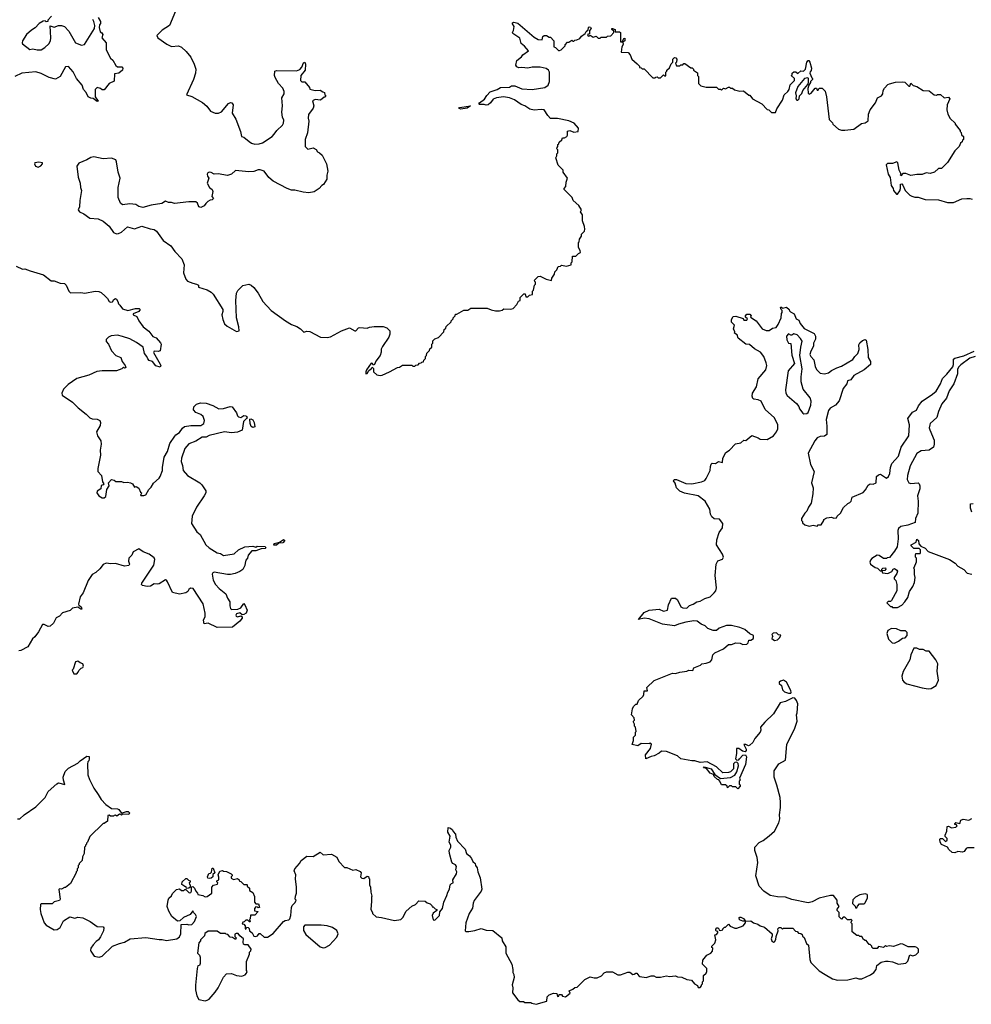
# Model space of a CAD drawing. Extents: x 2323203 to 2567568, y 883585 to 1022917.
# Tile 183 of 256: x 2503715 to 2513058, y 972803 to 982472. Entities that reach past the tile are written whole.
import ezdxf

# ---------------------------------------------------------------- set-up
doc = ezdxf.new("R2010")
doc.units = 0

msp = doc.modelspace()

# ---------------------------------------------------------------- linework, layer by layer
at = {"layer": '0CON10XD'}
for points in [[(2504027.5, 982505), (2503991.7, 982468.3), (2503990, 982455), (2503975, 982450), (2503965, 982460), (2503945, 982457.5), (2503907.5, 982435), (2503868.3, 982391.7), (2503831.2, 982368.8), (2503783.3, 982325), (2503743.8, 982265), (2503740, 982245), (2503744.1, 982234.1), (2503815, 982177.5), (2503845, 982185.5), (2503885, 982174.7), (2503924.6, 982175.5), (2503962.2, 982197.8), (2504002.5, 982235), (2504016.7, 982265), (2504021.5, 982295), (2504015, 982410), (2504055, 982396.7), (2504095.8, 982414.2), (2504125, 982414.3), (2504154.5, 982404.5), (2504197.6, 982357.6), (2504263.3, 982245), (2504322.3, 982222.3), (2504350.8, 982229.2), (2504448.8, 982385), (2504451.2, 982415), (2504444.1, 982454.1), (2504433.8, 982475)], [(2505246.2, 982555), (2505185.8, 982415), (2505115, 982369.4), (2505061.2, 982315), (2505071.2, 982295), (2505161.1, 982231.1), (2505205, 982207.8), (2505275, 982216.5), (2505305, 982200.5), (2505350.1, 982160.1), (2505394.2, 982104.2), (2505428.5, 982035), (2505443.5, 981985), (2505441.8, 981945), (2505420.9, 981885), (2505353.3, 981735), (2505405, 981717.8), (2505510, 981660), (2505553.3, 981623.3), (2505587.1, 981575), (2505635, 981553.2), (2505665.3, 981554.7), (2505695, 981567.3), (2505765, 981648.8), (2505785, 981658.8), (2505796.7, 981655), (2505811.2, 981635), (2505801.5, 981555), (2505836.2, 981495), (2505881.5, 981375), (2505892, 981325), (2505915, 981317.5), (2505966.8, 981276.8), (2505989.8, 981259.8), (2506025, 981250), (2506067.2, 981252.8), (2506098, 981262), (2506195, 981326), (2506215, 981346), (2506239.2, 981385), (2506293.8, 981435), (2506306.2, 981455), (2506308.8, 981485), (2506296.2, 981515), (2506287.5, 981565), (2506296.2, 981625), (2506290, 981705), (2506312.5, 981745), (2506312.5, 981765), (2506298.3, 981798.3), (2506257.5, 981845), (2506222.5, 981905), (2506217.5, 981925), (2506220, 981965), (2506235, 981972.5), (2506431.7, 981968.3), (2506465, 981983.3), (2506486.7, 982005), (2506502.2, 982047.8), (2506515, 982053.3), (2506522.5, 982035), (2506518, 981975), (2506473.8, 981925), (2506473, 981873), (2506485, 981860), (2506515, 981860), (2506560, 981805), (2506565, 981790), (2506615, 981777.5), (2506665, 981780), (2506691.7, 981761.7), (2506708.3, 981758.3), (2506710, 981735), (2506720, 981725), (2506715, 981710), (2506705, 981710), (2506667, 981683), (2506615, 981687.5), (2506590, 981675), (2506602.5, 981625), (2506595.5, 981604.5), (2506550.9, 981539.1), (2506548.6, 981505), (2506554.5, 981475), (2506540.3, 981360.3), (2506518.6, 981295), (2506517.5, 981225), (2506545, 981200), (2506595, 981212.5), (2506626.4, 981196.4), (2506640, 981175), (2506660, 981165), (2506685, 981140), (2506727.5, 981055), (2506740, 980985), (2506730, 980945), (2506730, 980905), (2506696.4, 980853.6), (2506680, 980845), (2506655, 980812.5), (2506605, 980782.5), (2506555, 980772.5), (2506497, 980777), (2506415, 980797.5), (2506385, 980797.5), (2506340, 980815), (2506205, 980887.5), (2506160.7, 980920.7), (2506115, 980983.3), (2506075, 980997.1), (2506055, 980996.9), (2506015, 980981.5), (2505965, 980978.1), (2505835, 980990.8), (2505793.7, 980956.3), (2505755, 980941.1), (2505665, 980958.6), (2505623.9, 980953.9), (2505595, 980970), (2505575, 980973.3), (2505562, 980968), (2505556.7, 980955), (2505560, 980935), (2505572.5, 980915), (2505556.7, 980865), (2505580, 980825), (2505603.6, 980803.6), (2505610, 980785), (2505602.5, 980735), (2505617.5, 980715), (2505605, 980703.8)], [(2504485, 982492.5), (2504510, 982455), (2504510, 982435), (2504497.5, 982422.5), (2504493.8, 982395), (2504503.8, 982353.8), (2504523, 982343), (2504532.5, 982325), (2504520, 982295), (2504563.3, 982245), (2504562.5, 982175), (2504606.7, 982095), (2504628, 982075), (2504660.4, 982020.5), (2504675, 982007.5), (2504717.7, 982007.7), (2504727.5, 981995), (2504723, 981977), (2504687.5, 981945), (2504645, 981940), (2504643, 981867), (2504595, 981844), (2504545, 981783.3), (2504525, 981784), (2504507.5, 981795), (2504475, 981806.2), (2504457.5, 981785), (2504457.5, 981715), (2504485, 981670), (2504475, 981667.5), (2504437, 981697), (2504415, 981700), (2504387.5, 981715), (2504366.1, 981756.1), (2504340, 981785), (2504327.5, 981827.5), (2504273.3, 981895), (2504239.1, 981959.1), (2504195, 982012.5), (2504165, 982010), (2504113.3, 981915), (2504065, 981888.8), (2504005, 981902.5), (2503924.3, 981944.3), (2503875, 981960), (2503735, 981946.7), (2503665.8, 981914.2)], [(2507275, 978982.5), (2507347, 979013), (2507423, 979057), (2507445, 979060), (2507475, 979080), (2507565, 979080), (2507575, 979070), (2507595, 979070), (2507605, 979080), (2507628.3, 979081.7), (2507641.7, 979098.3), (2507658.3, 979101.7), (2507661.7, 979108.3), (2507678.3, 979111.7), (2507681.7, 979128.3), (2507700, 979145), (2507700, 979165), (2507710, 979175), (2507711.7, 979198.3), (2507738.3, 979221.7), (2507741.7, 979238.3), (2507760, 979255), (2507760, 979285), (2507770, 979295), (2507771.7, 979318.3), (2507791.7, 979338.3), (2507828.3, 979351.7), (2507880, 979405), (2507881.7, 979428.3), (2507898.3, 979441.7), (2507901.7, 979458.3), (2507950, 979505), (2507950, 979515), (2507970, 979535), (2507970, 979545), (2507990, 979565), (2507995, 979580), (2508008.3, 979581.7), (2508075, 979620), (2508115, 979620), (2508145, 979637.5), (2508305, 979640), (2508345, 979622.5), (2508385, 979613.3), (2508425, 979612.5), (2508451.7, 979618.3), (2508468.3, 979631.7), (2508535, 979630), (2508560, 979635), (2508597.5, 979675), (2508613.6, 979706.4), (2508627.5, 979715), (2508630, 979745), (2508665, 979780), (2508678.3, 979778.3), (2508685, 979750), (2508705, 979750), (2508721.7, 979768.3), (2508748.3, 979771.7), (2508750, 979805), (2508760, 979815), (2508770, 979865), (2508780, 979875), (2508780, 979895), (2508771.7, 979901.7), (2508770, 979915), (2508805, 979950), (2508825, 979952.5), (2508885, 979922.5), (2508935, 979910), (2508940, 979935), (2508967, 979973), (2508970, 979995), (2508990, 980015), (2509001.7, 980048.3), (2509025, 980050), (2509035, 980060), (2509085, 980050), (2509130, 980065), (2509130, 980085), (2509140, 980095), (2509141.7, 980148.3), (2509175, 980150), (2509200, 980175), (2509220, 980185), (2509217.5, 980205), (2509200, 980235), (2509200, 980285), (2509208.3, 980291.7), (2509210, 980315), (2509230, 980345), (2509230, 980365), (2509260, 980395), (2509262.5, 980415), (2509261.7, 980441.7), (2509240, 980495), (2509240, 980555), (2509222.5, 980585), (2509230, 980605), (2509206.4, 980646.4), (2509150, 980695), (2509140, 980725), (2509060, 980805), (2509060, 980815), (2509077.5, 980835), (2509080, 980875), (2509092.5, 980915), (2509050, 980975), (2509050, 980995), (2509003, 981043), (2508980, 981115), (2508990, 981135), (2508990, 981155), (2509000, 981165), (2509000, 981195), (2508990, 981205), (2508991.7, 981218.3), (2509000, 981225), (2509000, 981245), (2509008.3, 981251.7), (2509011.7, 981268.3), (2509038.3, 981291.7), (2509045, 981310), (2509065, 981312.5), (2509087.5, 981325), (2509093, 981337), (2509093.6, 981376.4), (2509115, 981382.5), (2509155, 981367.5), (2509197, 981373), (2509202.5, 981405), (2509157.5, 981455), (2509105, 981477.5), (2508995, 981500), (2508925, 981502.5), (2508899.3, 981529.3), (2508865, 981586.7), (2508835, 981590), (2508765, 981583.8), (2508724.2, 981594.2), (2508675.9, 981625.9), (2508639.1, 981639.1), (2508573.8, 981685), (2508525, 981703.5), (2508465, 981715.8), (2508395, 981704.4), (2508365, 981690.8), (2508338, 981655), (2508315, 981635.8), (2508295, 981630.8), (2508275, 981638), (2508230.4, 981640.5), (2508222.5, 981645), (2508228.8, 981655), (2508278.9, 981691.1), (2508302.1, 981727.9), (2508335.7, 981764.3), (2508402.5, 981785), (2508435, 981806.2), (2508525, 981810), (2508545, 981822.5), (2508575, 981823.8), (2508645, 981793.8), (2508745, 981786.2), (2508870, 981805), (2508905, 981827.5), (2508916.7, 981865), (2508917.5, 981955), (2508907.5, 981975), (2508885, 981991.2), (2508825, 982006.2), (2508745, 982006.2), (2508705, 981996.7), (2508645, 982003.3), (2508615, 982000), (2508595, 982010), (2508586.2, 982025), (2508595, 982070), (2508643, 982107), (2508653.6, 982126.4), (2508710, 982165), (2508670.8, 982210.8), (2508637.5, 982237.5), (2508625, 982290), (2508556.7, 982335), (2508553.8, 982345), (2508564.1, 982365.9), (2508571.2, 982405), (2508555, 982430), (2508555, 982440), (2508565, 982446.7), (2508605, 982436.7), (2508765, 982300), (2508806.4, 982276.4), (2508845, 982272.5), (2508852.5, 982305), (2508865, 982317.5), (2508887, 982317), (2508915, 982300), (2508925, 982300), (2508960, 982265), (2508960, 982205), (2508975, 982200), (2509005, 982170), (2509015, 982170), (2509030, 982175), (2509058.3, 982201.7), (2509070, 982215), (2509070, 982225), (2509095, 982250), (2509105, 982250), (2509135, 982270), (2509145, 982260), (2509155, 982260), (2509165, 982270), (2509185, 982272.5), (2509215, 982287.5), (2509230.7, 982309.3), (2509267.5, 982335), (2509276.7, 982355), (2509296.7, 982373.3), (2509298.8, 982395), (2509305, 982401.2), (2509319.2, 982399.2), (2509326.2, 982383.8), (2509310, 982365), (2509308.3, 982331.7), (2509290, 982325), (2509295, 982310), (2509308.3, 982311.7), (2509315, 982320), (2509345, 982300), (2509375, 982310), (2509395, 982290), (2509415, 982290), (2509425, 982300), (2509475, 982300), (2509485, 982310), (2509518.3, 982311.7), (2509550, 982345), (2509548.3, 982358.3), (2509530, 982375), (2509530, 982385), (2509536.1, 982386.1), (2509560, 982375), (2509561.7, 982351.7), (2509605, 982352.5), (2509612.5, 982345), (2509613.3, 982253.3), (2509630, 982255), (2509645, 982287.5), (2509655, 982290), (2509657.5, 982285), (2509657.5, 982265), (2509638.3, 982251.7), (2509640.7, 982229.3), (2509626.7, 982205), (2509621.7, 982151.7), (2509688.3, 982148.3), (2509710, 982125), (2509723.6, 982083.6), (2509778.3, 982038.3), (2509800, 982015), (2509801.7, 982001.7), (2509818.3, 981998.3), (2509825, 981990), (2509845, 981990), (2509931.7, 981901.7), (2509955, 981900), (2509961.7, 981908.3), (2509975, 981910), (2509985, 981900), (2510005, 981900), (2510035, 981930), (2510045, 981920), (2510058.3, 981921.7), (2510060, 981955), (2510070, 981965), (2510070, 981975), (2510095, 982000), (2510110.8, 982039.2), (2510127.5, 982055), (2510128.8, 982085), (2510145, 982100), (2510158, 982098), (2510166.2, 982085), (2510163.9, 982056.1), (2510152.5, 982045), (2510165, 982020), (2510195, 982020), (2510205, 982030), (2510225, 982030), (2510235, 982040), (2510245, 982040), (2510305, 982000), (2510318.3, 981998.3), (2510330, 981985), (2510330, 981975), (2510368.3, 981948.3), (2510370, 981925), (2510380, 981915), (2510380, 981845), (2510401.7, 981821.7), (2510455, 981810), (2510555, 981810), (2510575, 981790), (2510595, 981790), (2510605, 981780), (2510625, 981800), (2510645, 981792.5), (2510675, 981810), (2510685, 981810), (2510695, 981800), (2510715, 981800), (2510733, 981783), (2510785, 981770), (2510821.7, 981771.7), (2510875, 981730), (2510885, 981730), (2510910, 981695), (2511000, 981645), (2511055, 981590), (2511070, 981585), (2511095, 981560), (2511135, 981560), (2511150, 981595), (2511205, 981680), (2511221.2, 981735), (2511256.7, 981765), (2511268.8, 981785), (2511279.3, 981830.7), (2511322.5, 981875), (2511322.5, 981895), (2511290, 981925), (2511298.3, 981931.7), (2511300, 981945), (2511315, 981960), (2511335, 981960), (2511355, 981942.5), (2511385, 981970), (2511410, 981965), (2511430, 981985), (2511442, 982055), (2511455, 982072.5), (2511461.7, 982071.7), (2511473.3, 982055), (2511490, 981995), (2511487, 981973), (2511475, 981960), (2511472.5, 981945), (2511491.7, 981901.7), (2511500, 981895), (2511500, 981885), (2511480, 981865), (2511480, 981855), (2511462.5, 981827.5), (2511452.5, 981795), (2511455, 981750), (2511465, 981740), (2511485, 981750), (2511525, 981800), (2511538.3, 981798.3), (2511545, 981780), (2511555, 981780), (2511565, 981800), (2511595, 981800), (2511625, 981770), (2511637.5, 981715), (2511663, 981493), (2511695, 981460), (2511700, 981445), (2511755, 981397.5), (2511785, 981387.5), (2511815, 981387.5), (2511905, 981397.5), (2511979.3, 981450.7), (2512015, 981457.5), (2512045, 981480), (2512047.5, 981545), (2512066.7, 981585), (2512116.1, 981653.9), (2512137.5, 981705), (2512177.5, 981725), (2512190, 981745), (2512193, 981777), (2512205, 981800), (2512240, 981835), (2512255, 981842.5), (2512315, 981856.7), (2512385, 981862.5), (2512405, 981856.7), (2512445, 981820), (2512455, 981820), (2512465, 981847.5), (2512487.5, 981825), (2512525, 981816.2), (2512585, 981777.5), (2512643.3, 981773.3), (2512695, 981732.5), (2512715, 981730), (2512725, 981737.5), (2512755, 981737.5), (2512793, 981703), (2512835, 981710), (2512847.5, 981695), (2512820, 981635), (2512817.5, 981585), (2512827.5, 981545), (2512850.7, 981500.7), (2512900, 981455), (2512900, 981445), (2512950, 981385), (2512950, 981375), (2512960, 981365), (2512961.7, 981341.7), (2512980, 981325), (2512980, 981295), (2512971.7, 981288.3), (2512968.3, 981271.7), (2512951.7, 981258.3), (2512940, 981225), (2512897.5, 981185), (2512825, 981070), (2512765, 981010), (2512735, 981010), (2512697, 980973), (2512655, 980962.5), (2512615, 980967.5), (2512575, 980952.5), (2512525, 980952.5), (2512465, 980942.5), (2512415, 980960), (2512385, 980960), (2512365, 980940), (2512363, 980947), (2512370, 980950), (2512365, 980960)], [(2511345, 981680), (2511355, 981682.5), (2511366.7, 981695), (2511372.5, 981725), (2511394.2, 981745.8), (2511404.2, 981775), (2511452.5, 981835), (2511460, 981855), (2511460, 981895), (2511451.7, 981901.7), (2511420, 981895), (2511355.8, 981815), (2511333.3, 981755), (2511340, 981725), (2511336.7, 981695), (2511345, 981680)], [(2508045, 981594.4), (2508030, 981600), (2508027.5, 981605), (2508035, 981608.8), (2508140, 981625), (2508107, 981603), (2508045, 981594.4)], [(2503895, 981024), (2503923.9, 981036.1), (2503937.5, 981055), (2503937.5, 981065), (2503903.9, 981073.9), (2503865, 981066.7), (2503862, 981055), (2503868.8, 981035), (2503895, 981024)], [(2505605, 980703.8), (2505585, 980699.2), (2505563.8, 980685), (2505542.3, 980667.7), (2505527.5, 980645), (2505495, 980626.7), (2505475, 980632.5), (2505460.7, 980670.7), (2505445, 980683.3), (2505376.4, 980683.6), (2505235, 980667.5), (2505205, 980676.7), (2505175, 980677.5), (2505145, 980690), (2505111.7, 980668.3), (2505005, 980650), (2504925, 980626.2), (2504886.1, 980636.1), (2504855, 980656.2), (2504795, 980663.3), (2504725, 980652.5), (2504705, 980670), (2504682.5, 980725), (2504683, 980823), (2504700, 980915), (2504683.3, 980975), (2504666.7, 981075), (2504657.5, 981095), (2504615, 981113.3), (2504535, 981106.2), (2504444.3, 981125.7), (2504415, 981120), (2504375, 981094), (2504296.4, 981063.6), (2504277.5, 981035), (2504288.8, 980925), (2504308.8, 980865), (2504312.5, 980825), (2504322.5, 980795), (2504306.2, 980695), (2504303.3, 980635), (2504290, 980605), (2504302.5, 980585), (2504345.7, 980565.7), (2504405, 980522), (2504485, 980517.5), (2504534.2, 980494.2), (2504593.8, 980445), (2504635, 980383.3), (2504665, 980368.8), (2504685, 980371.2), (2504714.1, 980385.9), (2504775, 980436.2), (2504841.7, 980418.3), (2504915, 980443.8), (2504995, 980416.7), (2505035, 980410), (2505057.5, 980395), (2505122.5, 980305), (2505199.6, 980249.5), (2505237.5, 980195), (2505306.7, 980125), (2505330, 980065), (2505323.3, 979985), (2505346.7, 979925), (2505363.3, 979905), (2505415, 979882.9), (2505452.5, 979875), (2505470, 979865), (2505470, 979845), (2505555, 979820), (2505595, 979797.5), (2505615, 979777.5), (2505708, 979625), (2505710, 979605), (2505701.2, 979575), (2505710.7, 979529.3), (2505726.4, 979486.4), (2505751.7, 979461.7), (2505845, 979410), (2505870, 979415), (2505866.7, 979455), (2505843.3, 979545), (2505836.7, 979715), (2505843.3, 979785), (2505857, 979813), (2505905, 979860), (2505965, 979874), (2505987.5, 979865), (2506013, 979843), (2506056.7, 979785), (2506103.3, 979705), (2506185, 979616.7), (2506324.2, 979514.2), (2506385, 979480), (2506435, 979460), (2506472.5, 979435), (2506505, 979402.5), (2506535, 979412.5), (2506565, 979410), (2506670, 979355), (2506735, 979352.5), (2506765, 979357.5), (2506875, 979417.5), (2506953.6, 979446.4), (2507005, 979416.7), (2507015, 979417.5), (2507040, 979445), (2507055, 979450), (2507125, 979442.5), (2507148.3, 979451.7), (2507195, 979457.5), (2507285, 979460), (2507320, 979445), (2507350, 979415), (2507350, 979385), (2507340, 979355), (2507276.7, 979263.3), (2507263.6, 979236.4), (2507263, 979207), (2507253.3, 979175), (2507211.7, 979118.3), (2507200, 979085), (2507185, 979080), (2507180, 979095), (2507165, 979100), (2507120, 979035), (2507113.8, 979015), (2507113.8, 978993.8), (2507125, 978997.5), (2507143.6, 979026.4), (2507170, 979045), (2507175, 979060), (2507190, 979045), (2507190, 979015), (2507220, 978985), (2507255, 978977.5), (2507275, 978982.5)], [(2512365, 980960), (2512348.8, 980995), (2512337, 981067), (2512327, 981077), (2512285, 981060), (2512235, 981060), (2512222.5, 981045), (2512242.5, 980955), (2512261.7, 980921.7), (2512273, 980843), (2512290, 980815), (2512293, 980793), (2512325, 980760), (2512335, 980760), (2512355, 980790), (2512362.5, 980815), (2512363, 980857), (2512375, 980860), (2512387, 980847), (2512410, 980795), (2512455, 980750), (2512475, 980740), (2512505, 980730), (2512535, 980730), (2512605, 980707.5), (2512735, 980702.5), (2512825, 980677.5), (2512883, 980677), (2512965, 980712.5), (2513015, 980717.5), (2513045, 980717.5), (2513068.3, 980708.3)], [(2503681.7, 980051.7), (2503743.6, 980023.6), (2503766.2, 980026.2), (2503817, 980007), (2503950, 979965), (2504025, 979906.7), (2504055, 979907.5), (2504113, 979883), (2504155, 979880), (2504170, 979865), (2504197.5, 979805), (2504215, 979790), (2504315, 979792.5), (2504355, 979787.5), (2504455, 979806.7), (2504493, 979803), (2504515, 979792.5), (2504555, 979757.5), (2504577.5, 979735), (2504592.5, 979705), (2504605, 979696.7), (2504625, 979702.5), (2504640, 979725), (2504655, 979732.5), (2504665, 979727.5), (2504680, 979705), (2504685, 979680), (2504699.3, 979669.3), (2504725, 979632.5), (2504776.7, 979616.7), (2504852.7, 979637.3), (2504889.2, 979635), (2504896.7, 979625), (2504885, 979607.1), (2504830, 979585), (2504827.5, 979575), (2504865.9, 979555.9), (2504883.3, 979515), (2504927.5, 979455), (2504983, 979413), (2505020.7, 979360.7), (2505055, 979347.5), (2505098.3, 979298.3), (2505102.5, 979285), (2505095, 979220), (2505075, 979214), (2505035, 979216.7), (2505030, 979205), (2505095, 979090), (2505099.2, 979075), (2505095, 979060), (2505051.7, 979071.7), (2505017.5, 979115), (2504986.4, 979126.4), (2504971.7, 979141.7), (2504963.3, 979165), (2504940, 979195), (2504927.5, 979255), (2504862.3, 979302.3), (2504797.3, 979337.3), (2504725, 979361.2), (2504675, 979373.3), (2504613.6, 979366.4), (2504587, 979353), (2504565, 979330), (2504563, 979313), (2504587, 979287), (2504615, 979220), (2504660, 979175), (2504707.5, 979155), (2504722.5, 979115), (2504750, 979075), (2504758.3, 979051.7), (2504745, 979050), (2504735, 979060), (2504716.7, 979043.3), (2504665, 979022.5), (2504525, 979023.3), (2504473.6, 979016.4), (2504395, 978980), (2504275, 978950), (2504189.6, 978890.5), (2504146.4, 978843.6), (2504127.5, 978805), (2504133.6, 978783.6), (2504233.8, 978715), (2504289.2, 978659.2), (2504368.3, 978598.3), (2504402.4, 978562.4), (2504425, 978553.1), (2504475, 978550), (2504503.3, 978535), (2504508.8, 978515), (2504504.1, 978485.9), (2504469.2, 978425), (2504480, 978385), (2504510.8, 978335), (2504513.3, 978305), (2504504.5, 978245), (2504509.2, 978195), (2504482.5, 978065), (2504483.3, 978035), (2504517.5, 977995), (2504527.5, 977935), (2504542.5, 977915), (2504536.1, 977903.9), (2504513.6, 977896.4), (2504512.5, 977865), (2504477, 977843), (2504473.3, 977825), (2504492.5, 977795), (2504525, 977776.7), (2504545, 977776.7), (2504560.7, 977789.3), (2504570.7, 977859.3), (2504592.5, 977895), (2504587.5, 977925), (2504615, 977957.5), (2504641.7, 977951.7), (2504658.3, 977938.3), (2504715, 977937.5), (2504738.3, 977928.3), (2504775, 977931.2), (2504803.6, 977923.6), (2504823, 977913), (2504841.7, 977881.7), (2504857, 977887), (2504885, 977870), (2504901.7, 977831.7), (2504910, 977825), (2504908.3, 977811.7), (2504900, 977805), (2504905, 977800), (2504935, 977800), (2504955, 977807.5), (2504982.5, 977857.5), (2505007.1, 977882.9), (2505029.6, 977920.5), (2505085, 977970), (2505095, 977986.7), (2505117.1, 978045), (2505116.9, 978075), (2505134.5, 978175.5), (2505165, 978230), (2505190.2, 978309.8), (2505238.3, 978381.7), (2505248.8, 978395), (2505285, 978417.5), (2505315, 978460), (2505334.2, 978475.8), (2505395, 978486.9), (2505495, 978487.5), (2505523.8, 978505), (2505528.6, 978535), (2505515, 978576.2), (2505495, 978594.2), (2505443.4, 978613.4), (2505420, 978640), (2505425, 978670), (2505450, 978695), (2505490.5, 978709.5), (2505545, 978705.6), (2505611.7, 978681.7), (2505671.7, 978651.7), (2505715, 978654.4), (2505781.9, 978671.9), (2505799.5, 978669.5), (2505845, 978610), (2505852.3, 978582.3), (2505861.7, 978571.7), (2505885, 978566.7), (2505915, 978586.7), (2505935, 978583.3), (2505943.3, 978575), (2505947.5, 978565), (2505943.3, 978555), (2505912.5, 978525), (2505899.3, 978440.7), (2505855, 978420.8), (2505795, 978414.3), (2505725, 978425.6), (2505575, 978388.2), (2505545, 978372.2), (2505505, 978371.5), (2505445.7, 978334.3), (2505374.2, 978305.8), (2505335, 978260), (2505302.5, 978165), (2505300, 978135), (2505313.3, 978095), (2505320, 978045), (2505362.5, 977995), (2505482.5, 977925), (2505502.5, 977905), (2505542.5, 977845), (2505542.5, 977825), (2505527.5, 977795), (2505452.5, 977685), (2505407.5, 977595), (2505402.5, 977525), (2505453.6, 977443.6), (2505487.5, 977415), (2505544.1, 977314.1), (2505575.9, 977285.9), (2505655, 977236.7), (2505685, 977228.8), (2505715, 977211.8), (2505822, 977228), (2505864.4, 977265.6), (2505925, 977296.7), (2506005, 977302.5), (2506035, 977293.3), (2506047, 977303), (2506125, 977300), (2506132.5, 977285), (2506125, 977280), (2506085, 977276.7), (2506035, 977256), (2505993.3, 977256.7), (2505957.5, 977215), (2505952.5, 977185), (2505936.7, 977163.3), (2505927.5, 977135)], [(2509995, 975270), (2509945, 975242.5), (2509915, 975237.5), (2509863, 975213), (2509858.3, 975251.7), (2509910, 975315), (2509918.3, 975358.3), (2509905, 975370), (2509897.5, 975362.5), (2509817, 975363), (2509785, 975340), (2509730, 975355), (2509742.5, 975395), (2509740, 975425), (2509760, 975445), (2509760, 975475), (2509767.5, 975482.5), (2509760, 975525), (2509750, 975535), (2509750, 975555), (2509740, 975575), (2509740, 975585), (2509750, 975595), (2509747.5, 975615), (2509722.5, 975645), (2509732.5, 975705), (2509743, 975727), (2509765, 975750), (2509778.3, 975751.7), (2509790, 975785), (2509835, 975830), (2509843, 975847), (2509845, 975880), (2509878.3, 975881.7), (2509872.5, 975915), (2509945, 975983.3), (2510123.9, 976056.1), (2510155, 976051.2), (2510195, 976063.8), (2510265, 976073.8), (2510285, 976083.3), (2510325, 976082.5), (2510333.3, 976106.7), (2510400, 976135), (2510413, 976147), (2510455, 976152.5), (2510493, 976167), (2510510, 976185), (2510520, 976235), (2510540, 976255), (2510625, 976292.5), (2510675, 976336.7), (2510705, 976337.5), (2510745, 976352.5), (2510789.3, 976349.3), (2510815, 976337.5), (2510855, 976340), (2510867, 976353), (2510875, 976380), (2510895, 976380), (2510920, 976395), (2510920, 976425), (2510885, 976440), (2510835, 976482.5), (2510785, 976502.5), (2510705, 976522.5), (2510655, 976523.8), (2510582.1, 976497.9), (2510557, 976473), (2510525, 976473.3), (2510472.5, 976495), (2510445, 976520), (2510405, 976537.5), (2510365, 976565.8), (2510335, 976567.5), (2510255, 976554.3), (2510182.3, 976537.7), (2510145, 976520), (2510025, 976537.5), (2509895, 976590), (2509845, 976593.8), (2509791.7, 976581.7), (2509845, 976650), (2509895, 976673.3), (2509995, 976683.3), (2510037, 976663), (2510075, 976672.5), (2510086.2, 976725), (2510115, 976790), (2510155, 976792.5), (2510172.5, 976775), (2510205, 976707.5), (2510225, 976697.5), (2510265, 976693.8), (2510291.7, 976718.3), (2510327.7, 976732.3), (2510364.1, 976755.9), (2510395, 976763.3), (2510441.2, 976788.8), (2510495, 976805.6), (2510534.2, 976845), (2510550, 976865), (2510558, 976892), (2510541.8, 977015), (2510554.2, 977125), (2510570.4, 977159.5), (2510615, 977174), (2510624, 977195), (2510615.7, 977225), (2510558, 977315), (2510560, 977365), (2510584.2, 977435), (2510615, 977483.3), (2510618.6, 977525), (2510586.6, 977566.6), (2510535, 977570.8), (2510509.7, 977589.7), (2510498, 977615), (2510492.5, 977665), (2510446, 977745), (2510375, 977795.8), (2510243.4, 977823.4), (2510195, 977841.4), (2510164.2, 977875), (2510149.6, 977919.5), (2510133.3, 977945), (2510140, 977955), (2510165, 977957.5), (2510255, 977918.6), (2510315, 977915.5), (2510407.9, 977932.1), (2510441.7, 977948.3), (2510456.2, 977965), (2510493.9, 978046.1), (2510496.2, 978085), (2510505, 978107.5), (2510515, 978117.5), (2510545, 978112.5), (2510577, 978133), (2510615, 978122.5), (2510620, 978165), (2510649.3, 978220.7), (2510682.5, 978245), (2510743.9, 978306.1), (2510793.8, 978316.2), (2510825, 978342.5), (2510845, 978340), (2510905, 978390), (2510965, 978366.7), (2510985, 978351.2), (2511055, 978350.8), (2511114.5, 978385.6), (2511146.9, 978425), (2511159.4, 978455), (2511158.1, 978495), (2511125, 978560.8), (2511035, 978644.3), (2510994.4, 978724.4), (2510965, 978738.6), (2510924.3, 978744.3), (2510913.4, 978753.4), (2510905.7, 978775), (2510910, 978805), (2510948.1, 978865), (2510965, 978946.2), (2511040.8, 979035), (2511050, 979075), (2511045, 979102.5), (2511022.5, 979165), (2510987.9, 979207.9), (2510929.1, 979239.1), (2510880.7, 979280.7), (2510845, 979286.2), (2510770, 979345), (2510758.3, 979378.3), (2510733.6, 979393.6), (2510737.5, 979405), (2510723.3, 979435), (2510731.7, 979471.7), (2510705, 979500), (2510703, 979527), (2510721.7, 979558.3), (2510745, 979560), (2510818.3, 979538.3), (2510825, 979520), (2510855, 979520), (2510860, 979535), (2510841.7, 979551.7), (2510840, 979565), (2510855, 979580), (2510885, 979580), (2510897.5, 979565), (2510891.7, 979551.7), (2510947.5, 979515), (2511006.2, 979436.2), (2511045, 979420), (2511075, 979421.2), (2511105, 979441.2), (2511140.7, 979449.3), (2511162, 979478), (2511191.2, 979545), (2511193.8, 979586.2), (2511200, 979595), (2511200, 979615), (2511190, 979625), (2511185, 979650), (2511195, 979650), (2511205, 979640), (2511245, 979650), (2511270, 979625), (2511271.7, 979611.7), (2511281.7, 979601.7), (2511320, 979585), (2511340, 979535), (2511365, 979520), (2511378.8, 979488.8), (2511418.3, 979438.3), (2511515, 979390), (2511526.9, 979365), (2511527.1, 979335), (2511508, 979295), (2511507.5, 979265), (2511482.2, 979217.8), (2511474.2, 979184.2), (2511481.2, 979165), (2511513, 979133), (2511524, 979065), (2511538.3, 979038.3), (2511575, 979001.2), (2511617, 978993), (2511657.5, 979005), (2511685, 979026.2), (2511737.3, 979052.7), (2511785, 979068), (2511895, 979133.8), (2511914.4, 979165.6), (2511943.8, 979195), (2511956.1, 979233.9), (2511955, 979280), (2511965, 979297.5), (2511988.3, 979321.7), (2512015, 979330), (2512026.2, 979326.2), (2512043.9, 979233.9), (2512044, 979154), (2512068, 979115), (2512068, 979085), (2512005, 979034.2), (2511903.6, 978976.4), (2511874.5, 978935.6), (2511844, 978925), (2511835.5, 978894.5), (2511801.4, 978848.6), (2511759.7, 978730.3), (2511725, 978686.2), (2511673.2, 978656.8), (2511655, 978633.3), (2511633.6, 978545), (2511638.8, 978481.2), (2511641.2, 978398.8), (2511616.9, 978383.1), (2511575, 978378.6), (2511544.2, 978365), (2511520.8, 978335), (2511456.7, 978215), (2511478.1, 978105), (2511516.7, 978035), (2511490, 977925), (2511504.6, 977875), (2511503.1, 977815), (2511487.2, 977722.8), (2511460.8, 977685), (2511444.4, 977645.6), (2511423.3, 977625), (2511390, 977575), (2511390, 977555), (2511400, 977545), (2511401.7, 977531.7), (2511422.5, 977512.5), (2511465, 977497.5), (2511505, 977507.5), (2511545, 977500), (2511555, 977510), (2511585, 977510), (2511610, 977555), (2511610, 977565), (2511638.3, 977581.7), (2511685, 977587.5), (2511708.3, 977578.3), (2511735, 977580), (2511740, 977595), (2511773, 977627), (2511805, 977682.5), (2511845, 977722.5), (2511865, 977730), (2511877.3, 977742.7), (2511887.5, 977782.5), (2511995, 977830), (2512020, 977855), (2512045, 977902.5), (2512065, 977913.3), (2512095, 977910), (2512122.5, 977925), (2512128.8, 977985), (2512146.1, 978003.9), (2512167.7, 978007.7), (2512225, 977970), (2512245, 977986.2), (2512257.1, 978015), (2512265.7, 978074.3), (2512278.8, 978115), (2512342.9, 978185), (2512370, 978275), (2512444.4, 978385), (2512452.7, 978492.7), (2512436.2, 978555), (2512482.3, 978617.7), (2512521.7, 978638.3), (2512540.3, 978679.7), (2512575, 978726.2), (2512676.1, 978793.9), (2512711.9, 978825), (2512754.4, 978895), (2512775, 978950), (2512819.3, 978990.7), (2512876.1, 979063.9), (2512883.6, 979086.4), (2512885, 979137.5), (2512895, 979146.7), (2512985, 979171.2), (2513085, 979218)], [(2511415, 978602), (2511445, 978604), (2511457.5, 978615), (2511482, 978685), (2511487.1, 978725), (2511477.1, 978757.1), (2511408.8, 978845), (2511388, 978915), (2511387.1, 978965), (2511397.3, 979042.7), (2511374.2, 979175), (2511383.5, 979255), (2511398, 979315), (2511382.5, 979342.5), (2511348.3, 979378.3), (2511316.4, 979386.4), (2511295, 979372.5), (2511285, 979372.5), (2511265, 979386.7), (2511242.5, 979365), (2511247.7, 979327.7), (2511257.3, 979307.3), (2511265, 979296.7), (2511285, 979292.5), (2511296.9, 979176.9), (2511322, 979095), (2511260.5, 979025), (2511233.6, 978836.4), (2511238.2, 978805), (2511250.7, 978780.7), (2511342.1, 978702.1), (2511364.2, 978674.2), (2511371.9, 978651.9), (2511405, 978608), (2511415, 978602)], [(2513097.5, 979165), (2513045, 979147.5), (2512955.9, 979084.1), (2512931.7, 979058.3), (2512923.9, 979036.1), (2512922, 978995), (2512885.7, 978895), (2512841.7, 978828.3), (2512813.1, 978755), (2512770.2, 978699.8), (2512735.7, 978625), (2512719.2, 978565), (2512655, 978506.2), (2512650, 978495), (2512645.8, 978465), (2512650, 978445), (2512692.1, 978342.1), (2512694.4, 978305), (2512685.7, 978275), (2512645.5, 978244.5), (2512565, 978237.5), (2512525, 978212.5), (2512457.9, 978092.1), (2512430.6, 977995), (2512427.8, 977955), (2512445, 977922.5), (2512465, 977917.1), (2512535, 977922.5), (2512545.7, 977915), (2512552.9, 977895), (2512554.2, 977864.2), (2512531.1, 977795), (2512537.8, 977745), (2512534, 977625), (2512510.8, 977575), (2512505.9, 977534.1), (2512435, 977508.6), (2512367.5, 977495), (2512343.8, 977475), (2512336.7, 977455), (2512341.2, 977375), (2512328.8, 977295), (2512305, 977252.5), (2512255, 977190), (2512233, 977187), (2512225, 977180), (2512195, 977180), (2512155, 977210), (2512135, 977213.3), (2512080.7, 977179.3), (2512067.5, 977165), (2512062.5, 977145), (2512070, 977125), (2512113.9, 977093.9), (2512136.1, 977086.1), (2512165, 977060), (2512180, 977060), (2512180, 977075), (2512190, 977085), (2512215, 977090), (2512217.5, 977075), (2512208.3, 977061.7), (2512180, 977060), (2512185, 977040), (2512240, 977035), (2512276.7, 977053.3), (2512292.3, 977077.7), (2512305, 977083.3), (2512327.3, 977067.3), (2512333.3, 977055), (2512326.7, 977035), (2512300, 976995), (2512301.7, 976981.7), (2512317.5, 976965), (2512327.5, 976925), (2512327, 976863), (2512275, 976770), (2512265, 976760), (2512241.7, 976758.3), (2512230, 976745), (2512265, 976710), (2512278.3, 976708.3), (2512285, 976700), (2512335, 976700), (2512377, 976723), (2512406.1, 976753.9), (2512433.6, 976796.4), (2512452.3, 976857.7), (2512483.6, 976906.4), (2512500, 976945), (2512507.5, 976995), (2512500, 977025), (2512500, 977075), (2512490, 977085), (2512498.3, 977091.7), (2512521.7, 977148.3), (2512520, 977185), (2512510, 977195), (2512510, 977215), (2512515, 977230), (2512555, 977230), (2512560, 977235), (2512560, 977265), (2512545, 977280), (2512495, 977280), (2512467.5, 977305), (2512467.5, 977315), (2512518.3, 977341.7), (2512525, 977370), (2512538.3, 977358.3), (2512542.5, 977325), (2512561.7, 977301.7), (2512605, 977282.5), (2512635, 977250), (2512845, 977172.5), (2512900, 977135), (2512927, 977107), (2512985, 977072.5), (2513018.3, 977038.3), (2513065, 977027.5)], [(2506005, 978466.7), (2505986.4, 978476.4), (2505976.7, 978505), (2505975, 978550), (2505985, 978552.5), (2506005, 978543.3), (2506018.6, 978515), (2506025, 978472.5), (2506005, 978466.7)], [(2513062.5, 977635), (2513050, 977675), (2513051.7, 977718.3), (2513075, 977720)], [(2505927.5, 977135), (2505927, 977113), (2505906.4, 977073.6), (2505877, 977053), (2505830, 977035), (2505785, 977023.3), (2505755, 977023.3), (2505625, 977046.7), (2505610.7, 977039.3), (2505603.6, 977026.4), (2505615, 976967.5), (2505637, 976927), (2505673.3, 976885), (2505737.5, 976835), (2505755, 976790), (2505777.5, 976755), (2505777.5, 976715), (2505785, 976690), (2505795, 976680), (2505857, 976683), (2505885, 976697.5), (2505915, 976737.5), (2505926.1, 976726.1), (2505950, 976675), (2505940, 976645), (2505915, 976630), (2505898.3, 976628.3), (2505875, 976646.7), (2505842.3, 976637.7), (2505836.2, 976625), (2505840, 976615), (2505855, 976609.2), (2505887.5, 976617.5), (2505897.7, 976607.7), (2505898, 976595), (2505875.5, 976564.5), (2505805, 976507.5), (2505655, 976503.3), (2505567, 976547), (2505525, 976540), (2505520, 976575), (2505535, 976610), (2505537.5, 976645), (2505516.1, 976736.1), (2505417.1, 976887.1), (2505391.7, 976888.3), (2505374.4, 976875.6), (2505365, 976857.5), (2505345, 976844), (2505285, 976830), (2505216.2, 976846.2), (2505165, 976952.5), (2505155, 976967.5), (2505145, 976970), (2505085, 976933.3), (2505065, 976927.5), (2505035, 976932.5), (2504999.3, 976910.7), (2504965, 976906.7), (2504920, 976915), (2504910, 976925), (2504915, 976940), (2505033.3, 977116.7), (2505040.7, 977170.7), (2505035, 977186.7), (2504985, 977223.3), (2504927.5, 977245), (2504884.1, 977275.9), (2504830, 977245), (2504817.5, 977215), (2504786.4, 977183.6), (2504783.3, 977155), (2504792.5, 977125), (2504785, 977112.5), (2504745, 977106.7), (2504655, 977131.2), (2504608.3, 977128.3), (2504565, 977136.2), (2504535, 977122.5), (2504501.7, 977078.3), (2504463.3, 977045), (2504425, 977024.2), (2504387.1, 976965), (2504338.6, 976845), (2504308.6, 976805), (2504293.9, 976733.9), (2504295, 976720), (2504301.7, 976718.3), (2504320, 976705), (2504326.7, 976683.3), (2504315, 976683.3), (2504285, 976702.5), (2504235, 976692.5), (2504209.6, 976670.5), (2504135, 976647.5), (2504104.2, 976615.8), (2504072.4, 976597.6), (2504046.2, 976545), (2504015, 976516.2), (2503995, 976513.3), (2503955, 976533.3), (2503937.5, 976532.5), (2503898.3, 976461.7), (2503865, 976412.5), (2503839.6, 976390.5), (2503795.9, 976314.1), (2503725, 976276.7), (2503705, 976273.3)], [(2506211.7, 977311.7), (2506215, 977327.5), (2506265, 977340), (2506305, 977367.5), (2506317, 977357), (2506300, 977335), (2506258.3, 977331.7), (2506235, 977313.3), (2506211.7, 977311.7)], [(2511125, 976376.7), (2511155, 976383.8), (2511177.5, 976405), (2511188.3, 976428.3), (2511165, 976430), (2511145, 976450), (2511111.7, 976448.3), (2511100, 976435), (2511110, 976415), (2511101.7, 976408.3), (2511100, 976395), (2511125, 976376.7)], [(2512305, 976350), (2512345, 976370), (2512381.7, 976398.3), (2512408.3, 976401.7), (2512430, 976425), (2512430, 976455), (2512411.7, 976471.7), (2512365, 976470), (2512325, 976490), (2512275, 976492.5), (2512240, 976475), (2512227.5, 976445), (2512245, 976387.5), (2512281.7, 976351.7), (2512305, 976350)], [(2512635, 975900), (2512665, 975903.3), (2512713.3, 975935), (2512736.7, 975985), (2512723.3, 976075), (2512730, 976145), (2512710, 976185), (2512645, 976270), (2512615, 976272.5), (2512585, 976287.5), (2512548.3, 976288.3), (2512525, 976300), (2512495, 976300), (2512463.6, 976236.4), (2512453.6, 976186.4), (2512387.7, 976072.3), (2512376.2, 976025), (2512383.3, 975985), (2512397.5, 975965), (2512425, 975950), (2512575, 975910), (2512635, 975900)], [(2504275, 976050), (2504290, 976065), (2504295, 976080), (2504320, 976105), (2504335, 976110), (2504342.5, 976125), (2504336.4, 976146.4), (2504310, 976155), (2504285, 976172.5), (2504262.5, 976165), (2504240, 976095), (2504230, 976085), (2504245, 976050), (2504275, 976050)], [(2511285, 975860), (2511290, 975865), (2511287.5, 975885), (2511245, 975967.5), (2511215, 975986.2), (2511185, 975977.5), (2511172.5, 975965), (2511172.5, 975955), (2511193.3, 975933.3), (2511205, 975890), (2511223, 975873), (2511265, 975860), (2511285, 975860)], [(2506411.2, 974115), (2506415, 974132.5), (2506462.5, 974185), (2506477.5, 974215), (2506533, 974257), (2506595, 974253.3), (2506665, 974296), (2506695, 974270), (2506775, 974277.5), (2506829.3, 974249.3), (2506847, 974207), (2506905, 974147.5), (2506927, 974147), (2506985, 974120), (2507015, 974127.5), (2507058.3, 974108.3), (2507067.5, 974095), (2507060, 974055), (2507073, 974043), (2507095, 974040), (2507125, 974060), (2507138.3, 974058.3), (2507141.7, 974041.7), (2507150, 974035), (2507150, 973975), (2507160, 973955), (2507162.5, 973905), (2507172.5, 973865), (2507167.5, 973855), (2507170, 973815), (2507162.5, 973735), (2507180, 973705), (2507180, 973695), (2507215, 973662.5), (2507266.4, 973656.4), (2507396.4, 973626.4), (2507457.5, 973635), (2507477.5, 973655), (2507510.7, 973719.3), (2507565, 973767.5), (2507600, 973785), (2507635, 973820), (2507697, 973817), (2507715, 973800), (2507745, 973790), (2507760, 973775), (2507765, 973760), (2507775, 973760), (2507795, 973740), (2507810, 973735), (2507810, 973725), (2507773.1, 973696.9), (2507764.5, 973675.6), (2507773.4, 973633.4), (2507785, 973628), (2507795, 973631.2), (2507835.6, 973674.4), (2507840, 973710), (2507866.7, 973745), (2507880, 973805), (2507909.4, 973870.6), (2507918.8, 973905), (2507936.2, 973935), (2507940, 973975), (2507955, 973990), (2507970, 973995), (2507966.7, 974025), (2508003.3, 974085), (2508007.5, 974105), (2507997.5, 974125), (2508002.5, 974155), (2507993, 974173), (2507967, 974187), (2507959.3, 974199.3), (2507933.6, 974283.6), (2507933.3, 974315), (2507946.7, 974345), (2507947.5, 974365), (2507933.3, 974395), (2507940, 974455), (2507917.5, 974495), (2507921.7, 974538.3), (2507945, 974533.3), (2507965, 974516.7), (2507970.8, 974500.8), (2507993.8, 974475), (2507998, 974445), (2508014.3, 974404.3), (2508087.3, 974327.3), (2508103.3, 974285), (2508130.8, 974260.8), (2508151.2, 974235), (2508163.3, 974205), (2508186.2, 974185), (2508188.8, 974165), (2508208, 974145), (2508213.3, 974105), (2508235.5, 974045.5), (2508250.8, 973935), (2508245.8, 973914.2), (2508175.8, 973824.2), (2508166, 973795), (2508162.3, 973747.7), (2508128.9, 973695), (2508095.8, 973605), (2508087.5, 973525), (2508097, 973517), (2508125, 973516.7), (2508185, 973526.7), (2508245, 973546.2), (2508295, 973530), (2508359.3, 973529.3), (2508447.5, 973455), (2508452.5, 973425), (2508487, 973367), (2508488.8, 973305), (2508547, 973197), (2508557.5, 973145), (2508557.5, 973115), (2508566.7, 973095), (2508568.8, 973065), (2508550, 972995), (2508556.2, 972966.2), (2508553.3, 972915), (2508605, 972847.5), (2508625, 972832.5), (2508661.7, 972831.7), (2508675, 972820), (2508735, 972820), (2508743, 972813), (2508785, 972803.3), (2508890, 972835), (2508893.6, 972876.4), (2508915, 972897.5), (2508955, 972912.5), (2508988.3, 972908.3), (2508995, 972880), (2509008.3, 972881.7), (2509011.7, 972898.3), (2509035, 972900), (2509043, 972883), (2509075, 972877.5), (2509118.3, 972911.7), (2509110, 972935), (2509147, 972953), (2509165, 972970), (2509188.3, 972971.7), (2509265, 973047.5), (2509315, 973072.5), (2509355, 973062.5), (2509385, 973062.5), (2509427, 973083), (2509455, 973112.5), (2509477, 973123), (2509535, 973121.2), (2509587, 973093), (2509615, 973093.3), (2509685, 973117.5), (2509705, 973117.5), (2509735, 973097.5), (2509748.3, 973098.3), (2509765, 973110), (2509775, 973110), (2509793.6, 973083.6), (2509805, 973077.5), (2509865, 973067.5), (2509915, 973082.5), (2509941.7, 973081.7), (2509965, 973070), (2510005, 973070), (2510065, 973082.5), (2510095, 973077.5), (2510155, 973082.5), (2510175, 973072.5), (2510215, 973070), (2510265, 973047.5), (2510311.7, 973041.7), (2510340, 973005), (2510368.3, 972988.3), (2510375, 972970), (2510395, 972970), (2510410, 972985), (2510410, 972995), (2510420, 973005), (2510420, 973025), (2510430, 973035), (2510430, 973085), (2510455, 973110), (2510460, 973125), (2510460, 973155), (2510418.3, 973198.3), (2510423, 973237), (2510460, 973285), (2510500, 973305), (2510517.5, 973325), (2510520, 973355), (2510511.7, 973361.7), (2510510, 973375), (2510540, 973405), (2510550, 973435), (2510540, 973485), (2510555, 973490), (2510570, 973505), (2510568.3, 973518.3), (2510555, 973520), (2510548.3, 973528.3), (2510548.3, 973541.7), (2510560, 973555), (2510570, 973555), (2510580, 973545), (2510581.7, 973531.7), (2510595, 973527.5), (2510620, 973535), (2510620, 973545), (2510635, 973560), (2510645, 973560), (2510675, 973590), (2510691.7, 973571.7), (2510735, 973552.5), (2510755, 973552.5), (2510817, 973573), (2510840, 973605), (2510840, 973620), (2510815, 973620), (2510783.6, 973633.6), (2510780, 973655), (2510785, 973660), (2510795, 973657.5), (2510820, 973645), (2510840, 973620), (2510895, 973622.5), (2510920, 973605), (2510960.7, 973590.7), (2510985, 973572.5), (2511029.3, 973559.3), (2511102.5, 973495), (2511103, 973477), (2511092, 973445), (2511098.8, 973425), (2511115, 973413.8), (2511125, 973416.7), (2511139.6, 973440.5), (2511140.7, 973469.3), (2511162.5, 973525), (2511160, 973545), (2511173, 973557), (2511187, 973557), (2511205, 973540), (2511215, 973550), (2511305, 973550), (2511331.7, 973521.7), (2511348.3, 973518.3), (2511361.7, 973501.7), (2511385, 973500), (2511398.3, 973488.3), (2511401.7, 973471.7), (2511418.3, 973458.3), (2511441.7, 973401.7), (2511460, 973385), (2511473.9, 973243.9), (2511483, 973213), (2511565, 973132.5), (2511622.5, 973095), (2511695, 973053.8), (2511745, 973038.8), (2511845, 973044), (2511925, 973063.8), (2511955, 973053.8), (2511985, 973054), (2512067.7, 973092.3), (2512102.5, 973115), (2512122.5, 973145), (2512130, 973185), (2512173, 973217), (2512215, 973227.5), (2512243, 973227), (2512285, 973220), (2512345, 973196.7), (2512415, 973207.5), (2512435, 973227.5), (2512455, 973290), (2512485, 973280), (2512515, 973290), (2512540, 973315), (2512540, 973345), (2512525, 973360), (2512507, 973367), (2512438.3, 973368.3), (2512385, 973393.3), (2512365, 973396.7), (2512295, 973372.5), (2512255, 973377.5), (2512225, 973370), (2512215, 973380), (2512195, 973360), (2512148.3, 973371.7), (2512135, 973350), (2512095, 973350), (2512080, 973365), (2512080, 973375), (2512065, 973390), (2512055, 973390), (2512025, 973430), (2512015, 973430), (2512000.7, 973440.7), (2511985, 973470), (2511965, 973470), (2511955, 973480), (2511935, 973477.5), (2511890, 973515), (2511890, 973595), (2511880, 973605), (2511881.7, 973618.3), (2511890, 973625), (2511875, 973640), (2511868.3, 973631.7), (2511841.7, 973631.7), (2511815, 973660), (2511801.7, 973658.3), (2511785, 973640), (2511761.7, 973661.7), (2511760, 973705), (2511740, 973725), (2511741.7, 973738.3), (2511760, 973765), (2511740, 973795), (2511740, 973825), (2511705, 973872.5), (2511675, 973872.5), (2511565, 973846.7), (2511495, 973810), (2511455, 973800), (2511295, 973833.3), (2511235, 973856.7), (2511155, 973860), (2511085, 973873.3), (2511022.5, 973915), (2510976.7, 973965), (2510943.8, 974065), (2510963.8, 974195), (2510956.7, 974245), (2510933.3, 974315), (2510933.3, 974345), (2510977, 974393), (2511015, 974412.5), (2511075, 974456.7), (2511125, 974503.3), (2511168, 974585), (2511178, 974625), (2511174, 974665), (2511186.2, 974735), (2511186.2, 974785), (2511180, 974835), (2511148.8, 974955), (2511123.3, 975035), (2511123.3, 975095), (2511167.5, 975165), (2511235, 975200), (2511245.8, 975354.2), (2511326, 975515), (2511348.8, 975585), (2511343.3, 975645), (2511350, 975665), (2511353.8, 975755), (2511343.3, 975785), (2511325, 975810), (2511305, 975812.5), (2511235, 975777.5), (2511182.5, 975765), (2511117.5, 975655), (2511032.5, 975575), (2510990, 975525), (2510993.3, 975495), (2510986.7, 975475), (2510933.3, 975415), (2510913.3, 975375), (2510885, 975347.5), (2510869.3, 975340.7), (2510845, 975353.8), (2510824.2, 975355.8), (2510848.1, 975308.1), (2510848, 975295), (2510838, 975282), (2510810.2, 975290.2), (2510775, 975314), (2510754, 975316), (2510753, 975267), (2510743.3, 975215), (2510755, 975200), (2510775, 975202.5), (2510782.5, 975215), (2510815, 975251.2), (2510841.7, 975251.7), (2510852.5, 975235), (2510841.7, 975158.3), (2510782.5, 975025), (2510790, 975005), (2510780, 974995), (2510780, 974965), (2510788.3, 974958.3), (2510790, 974945), (2510765, 974920), (2510745, 974940), (2510715, 974940), (2510705, 974950), (2510685, 974950), (2510665, 974930), (2510660, 974945), (2510645, 974960), (2510605, 974960), (2510590, 974995), (2510578.3, 975008.3), (2510565, 975010), (2510535, 975040), (2510528.3, 975058.3), (2510493.6, 975073.6), (2510458.3, 975118.3), (2510430, 975125), (2510435, 975136.7), (2510502.5, 975115), (2510540, 975060), (2510595, 975020), (2510695, 975030), (2510735, 975052.5), (2510756.7, 975085), (2510772, 975145), (2510768, 975168), (2510755, 975180), (2510735, 975176.7), (2510723.3, 975165), (2510723.3, 975115), (2510695, 975087.5), (2510675, 975080), (2510617, 975077), (2510557.5, 975135), (2510465, 975182.9), (2510395, 975178.8), (2510345, 975194), (2510315, 975194), (2510205, 975213.3), (2510175, 975242.5), (2510066.4, 975286.4), (2510015, 975287.5), (2509995, 975270)], [(2503695, 974623.3), (2503716.1, 974623.9), (2503760, 974665), (2503875, 974743.3), (2503966.4, 974833.6), (2503995, 974892.5), (2504080.7, 974969.3), (2504095, 974977.5), (2504157, 974963), (2504143.8, 975005), (2504143.3, 975035), (2504160.7, 975089.3), (2504195, 975122.5), (2504285, 975170), (2504310, 975195), (2504375, 975240), (2504397.5, 975237.5), (2504397.5, 975215), (2504392.5, 975195), (2504382.5, 975185), (2504380, 975165), (2504383.3, 975055), (2504399.3, 975009.3), (2504443.3, 974925), (2504486.7, 974865), (2504513.6, 974813.6), (2504560, 974765), (2504615, 974726.7), (2504675, 974722.9), (2504688.8, 974715), (2504715, 974680), (2504765, 974697.1), (2504780, 974695), (2504792.5, 974685), (2504785, 974667.5), (2504725, 974670), (2504715, 974660), (2504708.3, 974668.3), (2504695, 974670), (2504668.3, 974651.7), (2504655, 974660), (2504641.7, 974658.3), (2504635, 974650), (2504605, 974650), (2504595, 974660), (2504581.7, 974658.3), (2504578.3, 974601.7), (2504545, 974580), (2504535, 974580), (2504405, 974450), (2504380, 974395), (2504370, 974385), (2504370, 974375), (2504360, 974365), (2504360, 974355), (2504350, 974345), (2504347.5, 974285), (2504331.7, 974251.7), (2504330, 974215), (2504300, 974185), (2504300, 974175), (2504290, 974165), (2504290, 974145), (2504280, 974135), (2504280, 974115), (2504270, 974105), (2504270, 974095), (2504215, 973990), (2504165, 973950), (2504155, 973950), (2504127, 973933), (2504105, 973937.5), (2504098.3, 973931.7), (2504112.5, 973835), (2504106.7, 973823.3), (2504055, 973810), (2504035, 973790), (2503925, 973790), (2503920, 973785), (2503917.5, 973735), (2503923.3, 973695), (2503956.2, 973605), (2503975, 973581.2), (2504055, 973533.8), (2504083.6, 973536.4), (2504111.7, 973558.3), (2504146.2, 973623.8), (2504206.4, 973663.6), (2504255, 973650), (2504285, 973660), (2504335, 973652.5), (2504407.5, 973615), (2504475, 973567.5), (2504535, 973562.5), (2504540, 973555), (2504536.7, 973525), (2504508.8, 973465), (2504487.5, 973435), (2504465, 973421.2), (2504435, 973386.2), (2504414, 973355), (2504410, 973335), (2504414.2, 973324.2), (2504446.7, 973275), (2504495, 973266.2), (2504525, 973276.7), (2504625, 973373.3), (2504695, 973401.2), (2504745, 973412), (2504800, 973445), (2504955, 973458), (2505085, 973438.8), (2505115, 973440), (2505155, 973430), (2505257.5, 973445), (2505282.5, 973465), (2505297.5, 973495), (2505301.7, 973588.3), (2505355, 973590), (2505375, 973582.5), (2505405, 973587.5), (2505432.5, 973615), (2505450, 973665), (2505442.5, 973685), (2505420, 973705), (2505415, 973720), (2505390, 973685), (2505323, 973657), (2505288.3, 973621.7), (2505265, 973620), (2505210, 973665), (2505178.3, 973718.3), (2505162.5, 973765), (2505173, 973827), (2505180, 973845), (2505205, 973870), (2505215, 973890), (2505255, 973930), (2505285, 973937.5), (2505305, 973920), (2505325, 973920), (2505335, 973930), (2505345, 973930), (2505375, 973900), (2505385, 973897.5), (2505395, 973900), (2505402.5, 973915), (2505401.7, 973958.3), (2505415, 973960), (2505432.5, 973945), (2505443, 973913), (2505460, 973895), (2505465, 973880), (2505511.7, 973871.7), (2505535, 973857.5), (2505555, 973862.5), (2505600, 973895), (2505600, 973955), (2505618.3, 973971.7), (2505657, 973983), (2505660, 973995), (2505650, 974005), (2505650, 974015), (2505670, 974025), (2505671.7, 974051.7), (2505662.5, 974075), (2505680.7, 974109.3), (2505705, 974117.5), (2505715, 974110), (2505745, 974107.5), (2505790, 974085), (2505800, 974075), (2505800, 974065), (2505790, 974055), (2505791.7, 974041.7), (2505815, 974030), (2505855, 974037.5), (2505870, 974025), (2505871.7, 974011.7), (2505885, 974010), (2505915, 973980), (2505945, 973980), (2505950, 973975), (2505950, 973965), (2505970, 973945), (2505971.7, 973921.7), (2506005, 973900), (2506021.7, 973861.7), (2506020, 973805), (2506035, 973790), (2506058.3, 973788.3), (2506070, 973755), (2506055, 973750), (2506048.3, 973758.3), (2506035, 973760), (2506020, 973745), (2506021.7, 973721.7), (2506057.5, 973715), (2506025, 973680), (2505981.7, 973678.3), (2505977, 973643), (2505970, 973635), (2505978.3, 973611.7), (2505971.7, 973611.7), (2505955, 973630), (2505935, 973630), (2505918.3, 973611.7), (2505905, 973610), (2505900, 973595), (2505915, 973590), (2505930, 973575), (2505930, 973545), (2505935, 973540), (2505945, 973560), (2505958.3, 973558.3), (2505968.3, 973548.3), (2505970, 973525), (2505996.4, 973506.4), (2506013, 973473), (2506035, 973470), (2506050, 973475), (2506065, 973500), (2506075, 973497.5), (2506115, 973462.5), (2506146.4, 973463.6), (2506203, 973497), (2506303.6, 973616.4), (2506323, 973627), (2506357, 973633), (2506367, 973643), (2506377.5, 973675), (2506382.5, 973755), (2506390, 973775), (2506418.3, 973801.7), (2506430, 973825), (2506420, 973835), (2506422.5, 973865), (2506433.3, 973895), (2506433.3, 973955), (2506423.3, 974035), (2506426.2, 974075), (2506411.2, 974115)], [(2513085, 974340.6), (2513020.6, 974339.4), (2513007.5, 974332.5), (2512988, 974305), (2512973, 974297), (2512925, 974302.9), (2512895, 974290), (2512870, 974295), (2512836.2, 974325), (2512825, 974347.5), (2512765, 974372.5), (2512752.5, 974395), (2512750, 974425), (2512755, 974430), (2512775, 974430), (2512805, 974402.5), (2512820, 974415), (2512821.7, 974431.7), (2512801.7, 974451.7), (2512800, 974465), (2512817.5, 974505), (2512821.7, 974548.3), (2512835, 974552.5), (2512865, 974537.5), (2512905, 974542.5), (2512920, 974555), (2512908.3, 974568.3), (2512895, 974570), (2512895, 974580), (2512905, 974587.5), (2512945, 974580), (2512955, 974610), (2512978.3, 974621.7), (2513035, 974612.5), (2513065, 974627.5)], [(2505575, 974037.5), (2505563.3, 974043.3), (2505557.5, 974055), (2505571.7, 974088.3), (2505588.3, 974091.7), (2505598.3, 974101.7), (2505605, 974140), (2505615, 974140), (2505630, 974095), (2505611.7, 974078.3), (2505610, 974055), (2505595, 974042.5), (2505575, 974037.5)], [(2505351.7, 973941.7), (2505348.3, 973958.3), (2505335, 973960), (2505308.3, 973978.3), (2505310, 974005), (2505345, 974040), (2505355, 974040), (2505371.7, 974021.7), (2505390, 974015), (2505388.3, 974001.7), (2505380, 973995), (2505381.7, 973981.7), (2505390, 973975), (2505390, 973955), (2505375, 973942.5), (2505351.7, 973941.7)], [(2511935, 973750), (2511941.7, 973768.3), (2511961.7, 973788.3), (2512005, 973790), (2512015, 973800), (2512038.3, 973848.3), (2512040, 973875), (2512035, 973880), (2512015, 973887.5), (2511965, 973877.5), (2511920, 973855), (2511895, 973830), (2511891.7, 973791.7), (2511918.3, 973768.3), (2511921.7, 973751.7), (2511935, 973750)], [(2505535, 972836.7), (2505555, 972843.3), (2505575.9, 972854.1), (2505635, 972922.5), (2505663.3, 972965), (2505715, 973070), (2505745, 973102.5), (2505793, 973107), (2505845, 973087.5), (2505895, 973080), (2505928.3, 973091.7), (2505941.7, 973108.3), (2505947.5, 973125), (2505942.5, 973135), (2505943.3, 973225), (2505972.5, 973295), (2505970, 973315), (2505985, 973327.5), (2505988.8, 973345), (2505957, 973387), (2505925, 973387.5), (2505912.5, 973395), (2505907.5, 973415), (2505912.5, 973445), (2505877.5, 973475), (2505859.6, 973499.5), (2505840, 973500), (2505828.3, 973491.7), (2505828.3, 973468.3), (2505840, 973455), (2505835, 973440), (2505805, 973460), (2505781.7, 973461.7), (2505758.3, 973488.3), (2505741.7, 973491.7), (2505735, 973500), (2505685, 973500), (2505655, 973520), (2505565, 973520), (2505531.7, 973498.3), (2505530, 973475), (2505490, 973435), (2505490, 973425), (2505473, 973407), (2505460, 973305), (2505480, 973285), (2505487, 973267), (2505487.5, 973205), (2505480, 973185), (2505465, 973180), (2505457.5, 973155), (2505439.6, 972990.5), (2505440, 972945), (2505454.3, 972885), (2505475, 972850), (2505535, 972836.7)], [(2506695, 973357.5), (2506715, 973362.5), (2506755.9, 973384.1), (2506828.3, 973461.7), (2506842.5, 973495), (2506829.3, 973529.3), (2506787, 973557), (2506735, 973572.5), (2506675, 973580), (2506515, 973580), (2506502.5, 973565), (2506503, 973527), (2506525, 973487.5), (2506665, 973366.7), (2506695, 973357.5)]]:
    msp.add_lwpolyline(points, dxfattribs=at)

doc.saveas('drawing.dxf')
